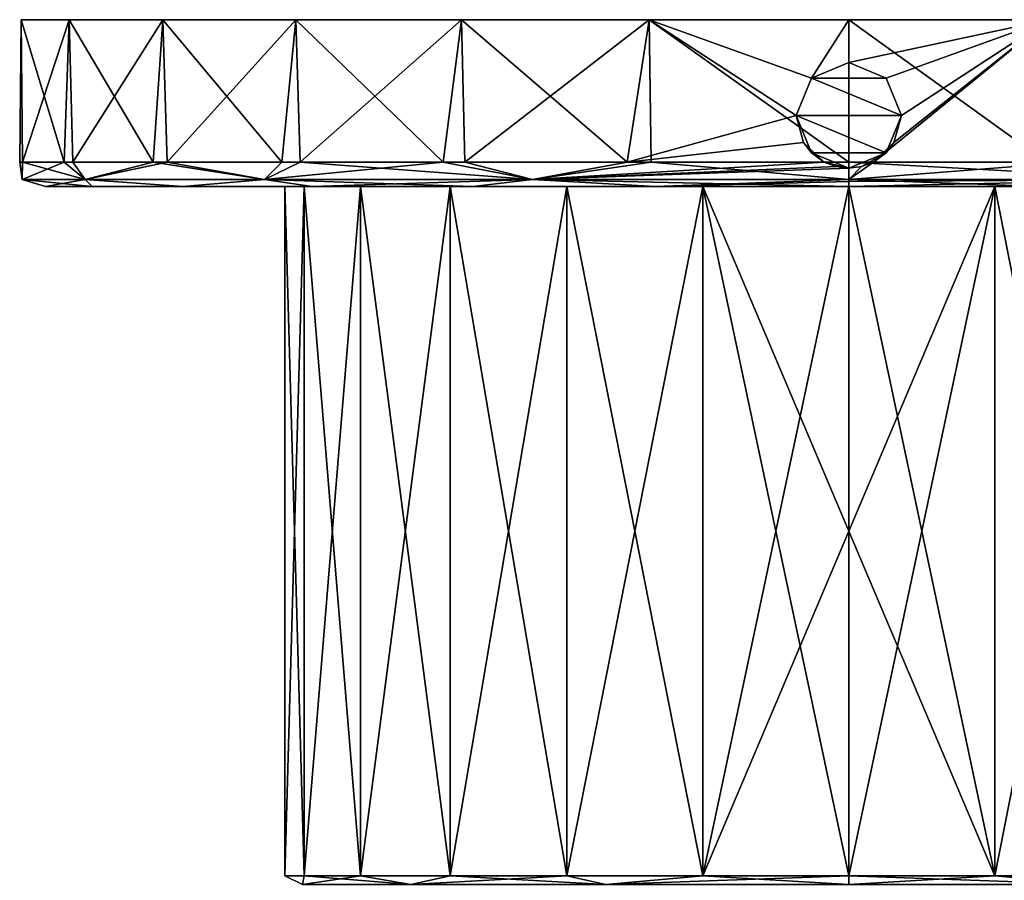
# Model space of a CAD drawing. Header units: metres. Extents: x -34 to 134, y -238 to 3.
# Tile 11 of 18: x 66 to 106, y -32 to 3. Entities that reach past the tile are written whole.
import ezdxf

# ---------------------------------------------------------------- set-up
doc = ezdxf.new("R2010")
doc.units = ezdxf.units.M
doc.layers.add('solid_509518_A225', color=7, linetype='CONTINUOUS')

msp = doc.modelspace()

# ---------------------------------------------------------------- linework, layer by layer
at = {"layer": 'solid_509518_A225'}
for points in [[(66.186867, -2.5, -3.558887), (66.247902, 3.3, 4.099165), (66.247902, 3.3, -4.097331)], [(66.186867, -2.5, -3.558887), (66.30703, -2.5, 4.559863), (66.247902, 3.3, 4.099165)], [(67.995125, -2.5, -11.474617), (66.186867, -2.5, -3.558887), (66.247902, 3.3, -4.097331)], [(66.247902, 3.3, -4.097331), (66.247902, 3.3, 4.099165), (68.20945, 3.3, 12.057484)], [(66.30703, -2.5, 4.559863), (68.20945, 3.3, 12.057484), (66.247902, 3.3, 4.099165)], [(68.20945, 3.3, -12.05565), (66.247902, 3.3, -4.097331), (68.20945, 3.3, 12.057484)], [(67.995125, -2.5, -11.474617), (66.247902, 3.3, -4.097331), (68.20945, 3.3, -12.05565)], [(66.30703, -2.5, 4.559863), (68.348763, -2.5, 12.41861), (68.20945, 3.3, 12.057484)], [(71.62867, -2.5, -18.735878), (67.995125, -2.5, -11.474617), (68.20945, 3.3, -12.05565)], [(68.20945, 3.3, -12.05565), (69.033073, 3.3, 1.350699), (70.014366, 3.3, 0.929238)], [(68.20945, 3.3, 12.057484), (72.018547, 3.3, 19.315117), (69.033073, 3.3, 1.350699)], [(68.20945, 3.3, -12.05565), (68.20945, 3.3, 12.057484), (69.033073, 3.3, 1.350699)], [(70.64827, 3.3, -6.201989), (68.20945, 3.3, -12.05565), (70.014366, 3.3, 0.929238)], [(68.348763, -2.5, 12.41861), (72.018547, 3.3, 19.315117), (68.20945, 3.3, 12.057484)], [(70.64827, 3.3, -6.201989), (72.018547, 3.3, -19.313284), (68.20945, 3.3, -12.05565)], [(71.62867, -2.5, -18.735878), (68.20945, 3.3, -12.05565), (72.018547, 3.3, -19.313284)], [(68.348763, -2.5, 12.41861), (72.19561, -2.5, 19.569155), (72.018547, 3.3, 19.315117)], [(70.39975, 3.3, 9.199194), (70.39975, 3.300225, 9.199194), (69.033073, 3.3, 1.350699)], [(70.014366, 3.3, 0.929238), (69.033073, 3.3, 1.350699), (70.39975, 3.300225, 9.199194)], [(72.018547, 3.3, 19.315117), (70.39975, 3.3, 9.199194), (69.033073, 3.3, 1.350699)], [(70.64827, 3.299817, -6.201989), (70.014366, 3.3, 0.929238), (70.39975, 3.300225, 9.199194)], [(70.64827, 3.3, -6.201989), (70.014366, 3.3, 0.929238), (70.64827, 3.299817, -6.201989)], [(73.72171, 3.3, 16.440136), (73.72171, 3.300457, 16.440136), (70.39975, 3.300225, 9.199194)], [(70.64827, 3.299817, -6.201989), (70.39975, 3.300225, 9.199194), (73.72171, 3.300457, 16.440136)], [(70.39975, 3.3, 9.199194), (73.72171, 3.3, 16.440136), (70.39975, 3.300225, 9.199194)], [(72.018547, 3.3, 19.315117), (73.72171, 3.3, 16.440136), (70.39975, 3.3, 9.199194)], [(72.953796, 3.299662, -12.979953), (70.64827, 3.299817, -6.201989), (73.72171, 3.300457, 16.440136)], [(70.64827, 3.3, -6.201989), (70.64827, 3.299817, -6.201989), (72.953796, 3.299662, -12.979953)], [(70.64827, 3.3, -6.201989), (72.953796, 3.299662, -12.979953), (72.953796, 3.3, -12.979953)], [(70.64827, 3.3, -6.201989), (72.953796, 3.3, -12.979953), (72.018547, 3.3, -19.313284)], [(76.880272, -2.5, -24.928549), (71.62867, -2.5, -18.735878), (72.018547, 3.3, -19.313284)], [(72.018547, 3.3, 19.315117), (77.453827, 3.3, 25.450283), (73.72171, 3.3, 16.440136)], [(72.19561, -2.5, 19.569155), (77.453827, 3.3, 25.450283), (72.018547, 3.3, 19.315117)], [(76.799644, 3.3, -19.018639), (77.453827, 3.3, -25.448448), (72.018547, 3.3, -19.313284)], [(76.880272, -2.5, -24.928549), (72.018547, 3.3, -19.313284), (77.453827, 3.3, -25.448448)], [(72.953796, 3.3, -12.979953), (76.799644, 3.3, -19.018639), (72.018547, 3.3, -19.313284)], [(72.19561, -2.5, 19.569155), (77.628189, -2.5, 25.603693), (77.453827, 3.3, 25.450283)], [(76.799644, 3.299545, -19.018639), (72.953796, 3.299662, -12.979953), (73.72171, 3.300457, 16.440136)], [(72.953796, 3.3, -12.979953), (72.953796, 3.299662, -12.979953), (76.799644, 3.299545, -19.018639)], [(72.953796, 3.3, -12.979953), (76.799644, 3.299545, -19.018639), (76.799644, 3.3, -19.018639)], [(78.779526, 3.30068, 22.59523), (77.098259, 3.3, -2.113251), (73.72171, 3.300457, 16.440136)], [(78.779526, 3.3, 22.59523), (78.779526, 3.30068, 22.59523), (73.72171, 3.300457, 16.440136)], [(76.799644, 3.299545, -19.018639), (73.72171, 3.300457, 16.440136), (77.098259, 3.3, -2.113251)], [(73.72171, 3.3, 16.440136), (78.779526, 3.3, 22.59523), (73.72171, 3.300457, 16.440136)], [(77.453827, 3.3, 25.450283), (78.779526, 3.3, 22.59523), (73.72171, 3.3, 16.440136)], [(76.799644, 3.299545, -19.018639), (77.098259, 3.3, -2.113251), (78.477936, 3.299855, -8.1081)], [(76.799644, 3.3, -19.018639), (76.799644, 3.299545, -19.018639), (81.966782, 3.299471, -23.974133)], [(76.799644, 3.3, -19.018639), (81.966782, 3.299471, -23.974133), (81.966782, 3.3, -23.974133)], [(76.799644, 3.3, -19.018639), (81.966782, 3.3, -23.974133), (77.453827, 3.3, -25.448448)], [(76.799644, 3.299545, -19.018639), (78.477936, 3.299855, -8.1081), (81.39724, 3.299744, -13.522836)], [(81.966782, 3.299471, -23.974133), (76.799644, 3.299545, -19.018639), (81.39724, 3.299744, -13.522836)], [(83.450439, -2.5, -29.699451), (76.880272, -2.5, -24.928549), (77.453827, 3.3, -25.448448)], [(78.779526, 3.30068, 22.59523), (79.707085, 3.3, -3.233729), (77.098259, 3.3, -2.113251)], [(77.098259, 3.3, -2.113251), (79.707085, 3.3, -3.233729), (78.477936, 3.3, -8.1081)], [(78.477936, 3.299855, -8.1081), (77.098259, 3.3, -2.113251), (78.477936, 3.3, -8.1081)], [(77.453827, 3.3, 25.450283), (84.199409, 3.3, 30.106422), (78.779526, 3.3, 22.59523)], [(77.628189, -2.5, 25.603693), (84.199409, 3.3, 30.106422), (77.453827, 3.3, 25.450283)], [(81.966782, 3.3, -23.974133), (84.199409, 3.3, -30.104588), (77.453827, 3.3, -25.448448)], [(83.450439, -2.5, -29.699451), (77.453827, 3.3, -25.448448), (84.199409, 3.3, -30.104588)], [(77.628189, -2.5, 25.603693), (84.33667, -2.5, 30.178062), (84.199409, 3.3, 30.106422)], [(78.477936, 3.3, -8.1081), (79.707085, 3.3, -3.233729), (81.39724, 3.3, -13.522836)], [(78.477936, 3.299855, -8.1081), (78.477936, 3.3, -8.1081), (81.39724, 3.3, -13.522836)], [(81.39724, 3.299744, -13.522836), (78.477936, 3.299855, -8.1081), (81.39724, 3.3, -13.522836)], [(85.239105, 3.300879, 27.257902), (79.707085, 3.3, -3.233729), (78.779526, 3.30068, 22.59523)], [(85.239105, 3.3, 27.257902), (85.239105, 3.300879, 27.257902), (78.779526, 3.30068, 22.59523)], [(78.779526, 3.3, 22.59523), (85.239105, 3.3, 27.257902), (78.779526, 3.30068, 22.59523)], [(84.199409, 3.3, 30.106422), (85.239105, 3.3, 27.257902), (78.779526, 3.3, 22.59523)], [(85.239105, 3.300879, 27.257902), (81.459381, 3.29987, -8.859526), (79.707085, 3.3, -3.233729)], [(81.459381, 3.3, -8.859526), (79.707085, 3.3, -3.233729), (81.459381, 3.29987, -8.859526)], [(81.39724, 3.3, -13.522836), (79.707085, 3.3, -3.233729), (81.459381, 3.3, -8.859526)], [(81.39724, 3.3, -13.522836), (81.459381, 3.3, -8.859526), (84.736076, 3.3, -13.756806)], [(81.39724, 3.3, -13.522836), (84.736076, 3.3, -13.756806), (85.647346, 3.3, -17.970119)], [(81.39724, 3.299744, -13.522836), (81.39724, 3.3, -13.522836), (85.647346, 3.3, -17.970119)], [(85.647346, 3.299674, -17.970119), (81.39724, 3.299744, -13.522836), (85.647346, 3.3, -17.970119)], [(81.966782, 3.299471, -23.974133), (81.39724, 3.299744, -13.522836), (85.647346, 3.299674, -17.970119)], [(85.239105, 3.300879, 27.257902), (84.736076, 3.299776, -13.756806), (81.459381, 3.29987, -8.859526)], [(81.459381, 3.3, -8.859526), (81.459381, 3.29987, -8.859526), (84.736076, 3.299776, -13.756806)], [(84.736076, 3.3, -13.756806), (81.459381, 3.3, -8.859526), (84.736076, 3.299776, -13.756806)], [(81.966782, 3.3, -23.974133), (81.966782, 3.299471, -23.974133), (88.160934, 3.299446, -27.564217)], [(81.966782, 3.3, -23.974133), (88.160934, 3.299446, -27.564217), (88.160934, 3.3, -27.564217)], [(81.966782, 3.3, -23.974133), (88.160934, 3.3, -27.564217), (84.199409, 3.3, -30.104588)], [(88.160934, 3.299446, -27.564217), (81.966782, 3.299471, -23.974133), (85.647346, 3.299674, -17.970119)], [(90.964447, -2.5, -32.776497), (83.450439, -2.5, -29.699451), (84.199409, 3.3, -30.104588)], [(84.199409, 3.3, 30.106422), (91.863266, 3.3, 33.012939), (85.239105, 3.3, 27.257902)], [(84.33667, -2.5, 30.178062), (91.863266, 3.3, 33.012939), (84.199409, 3.3, 30.106422)], [(88.160934, 3.3, -27.564217), (91.863266, 3.3, -33.011105), (84.199409, 3.3, -30.104588)], [(90.964447, -2.5, -32.776497), (84.199409, 3.3, -30.104588), (91.863266, 3.3, -33.011105)], [(84.33667, -2.5, 30.178062), (91.938454, -2.5, 33.03138), (91.863266, 3.3, 33.012939)], [(85.239105, 3.300879, 27.257902), (89.267784, 3.299728, -17.522936), (84.736076, 3.299776, -13.756806)], [(84.736076, 3.3, -13.756806), (84.736076, 3.299776, -13.756806), (89.267784, 3.299728, -17.522936)], [(89.267784, 3.3, -17.522936), (84.736076, 3.3, -13.756806), (89.267784, 3.299728, -17.522936)], [(85.647346, 3.3, -17.970119), (84.736076, 3.3, -13.756806), (89.267784, 3.3, -17.522936)], [(92.673767, 3.301041, 30.120163), (89.267784, 3.299728, -17.522936), (85.239105, 3.300879, 27.257902)], [(92.673767, 3.3, 30.120163), (92.673767, 3.301041, 30.120163), (85.239105, 3.300879, 27.257902)], [(85.239105, 3.3, 27.257902), (92.673767, 3.3, 30.120163), (85.239105, 3.300879, 27.257902)], [(91.863266, 3.3, 33.012939), (92.673767, 3.3, 30.120163), (85.239105, 3.3, 27.257902)], [(85.647346, 3.3, -17.970119), (89.267784, 3.3, -17.522936), (90.924217, 3.3, -21.131817)], [(85.647346, 3.299674, -17.970119), (85.647346, 3.3, -17.970119), (90.924217, 3.3, -21.131817)], [(90.924217, 3.29965, -21.131817), (85.647346, 3.299674, -17.970119), (90.924217, 3.3, -21.131817)], [(88.160934, 3.299446, -27.564217), (85.647346, 3.299674, -17.970119), (90.924217, 3.29965, -21.131817)], [(88.160934, 3.3, -27.564217), (88.160934, 3.299446, -27.564217), (95.029343, 3.299471, -29.584427)], [(88.160934, 3.3, -27.564217), (95.029343, 3.299471, -29.584427), (95.029343, 3.3, -29.584427)], [(88.160934, 3.3, -27.564217), (95.029343, 3.3, -29.584427), (91.863266, 3.3, -33.011105)], [(95.029343, 3.299471, -29.584427), (88.160934, 3.299446, -27.564217), (90.924217, 3.29965, -21.131817)], [(92.673767, 3.301041, 30.120163), (94.681923, 3.299728, -19.848276), (89.267784, 3.299728, -17.522936)], [(89.267784, 3.3, -17.522936), (89.267784, 3.299728, -17.522936), (94.681923, 3.299728, -19.848276)], [(94.681923, 3.3, -19.848276), (89.267784, 3.3, -17.522936), (94.681923, 3.299728, -19.848276)], [(90.924217, 3.3, -21.131817), (89.267784, 3.3, -17.522936), (94.681923, 3.3, -19.848276)], [(90.924217, 3.3, -21.131817), (94.681923, 3.3, -19.848276), (96.85038, 3.3, -22.781759)], [(90.924217, 3.29965, -21.131817), (90.924217, 3.3, -21.131817), (96.85038, 3.3, -22.781759)], [(96.85038, 3.299674, -22.781759), (90.924217, 3.29965, -21.131817), (96.85038, 3.3, -22.781759)], [(95.029343, 3.299471, -29.584427), (90.924217, 3.29965, -21.131817), (96.85038, 3.299674, -22.781759)], [(97.849998, -0.6, -33.931038), (90.964447, -2.5, -32.776497), (91.863266, 3.3, -33.011105)], [(91.863266, 3.3, 33.012939), (100, 3.3, 34.000916), (92.673767, 3.3, 30.120163)], [(100, -2.5, 34.000916), (100, 3.3, 34.000916), (91.863266, 3.3, 33.012939)], [(91.938454, -2.5, 33.03138), (100, -2.5, 34.000916), (91.863266, 3.3, 33.012939)], [(95.029343, 3.3, -29.584427), (100, 3.3, -33.999084), (91.863266, 3.3, -33.011105)], [(98.479721, 0.920279, -33.965076), (91.863266, 3.3, -33.011105), (100, 3.3, -33.999084)], [(98.479721, 0.920279, -33.965076), (97.849998, -0.6, -33.931038), (91.863266, 3.3, -33.011105)], [(100.592407, 3.301155, 30.992947), (94.681923, 3.299728, -19.848276), (92.673767, 3.301041, 30.120163)], [(100.592407, 3.3, 30.992947), (100.592407, 3.301155, 30.992947), (92.673767, 3.301041, 30.120163)], [(92.673767, 3.3, 30.120163), (100.592407, 3.3, 30.992947), (92.673767, 3.301041, 30.120163)], [(100, 3.3, 34.000916), (100.592407, 3.3, 30.992947), (92.673767, 3.3, 30.120163)], [(100.592407, 3.301155, 30.992947), (100.533363, 3.299776, -20.541647), (94.681923, 3.299728, -19.848276)], [(94.681923, 3.3, -19.848276), (94.681923, 3.299728, -19.848276), (100.533363, 3.299776, -20.541647)], [(100.533363, 3.3, -20.541647), (94.681923, 3.3, -19.848276), (100.533363, 3.299776, -20.541647)], [(96.85038, 3.3, -22.781759), (94.681923, 3.3, -19.848276), (100.533363, 3.3, -20.541647)], [(95.029343, 3.3, -29.584427), (95.029343, 3.299471, -29.584427), (102.180832, 3.299545, -29.91971)], [(95.029343, 3.3, -29.584427), (102.180832, 3.299545, -29.91971), (102.180832, 3.3, -29.91971)], [(95.029343, 3.3, -29.584427), (102.180832, 3.3, -29.91971), (100, 3.3, -33.999084)], [(102.180832, 3.299545, -29.91971), (95.029343, 3.299471, -29.584427), (96.85038, 3.299674, -22.781759)], [(96.85038, 3.3, -22.781759), (100.533363, 3.3, -20.541647), (103.001907, 3.3, -22.801916)], [(96.85038, 3.299674, -22.781759), (96.85038, 3.3, -22.781759), (103.001907, 3.3, -22.801916)], [(103.001907, 3.299744, -22.801916), (96.85038, 3.299674, -22.781759), (103.001907, 3.3, -22.801916)], [(102.180832, 3.299545, -29.91971), (96.85038, 3.299674, -22.781759), (103.001907, 3.299744, -22.801916)], [(98.479721, 0.920279, -33.965076), (100, 3.3, -33.999084), (100, 1.55, -33.999084)], [(108.136734, 3.3, 33.012939), (100.592407, 3.3, 30.992947), (100, 3.3, 34.000916)], [(108.061546, -2.5, 33.03138), (108.136734, 3.3, 33.012939), (100, 3.3, 34.000916)], [(100, -2.5, 34.000916), (108.061546, -2.5, 33.03138), (100, 3.3, 34.000916)], [(102.180832, 3.3, -29.91971), (108.136734, 3.3, -33.011105), (100, 3.3, -33.999084)], [(100, 1.55, -33.999084), (100, 3.3, -33.999084), (108.136734, 3.3, -33.011105)], [(101.520279, 0.920279, -33.965076), (100, 1.55, -33.999084), (108.136734, 3.3, -33.011105)], [(100.592407, 3.301155, 30.992947), (106.341019, 3.29987, -19.546043), (100.533363, 3.299776, -20.541647)], [(100.533363, 3.3, -20.541647), (100.533363, 3.299776, -20.541647), (106.341019, 3.29987, -19.546043)], [(106.341019, 3.3, -19.546043), (100.533363, 3.3, -20.541647), (106.341019, 3.29987, -19.546043)], [(103.001907, 3.3, -22.801916), (100.533363, 3.3, -20.541647), (106.341019, 3.3, -19.546043)], [(108.471977, 3.301214, 29.818602), (106.341019, 3.29987, -19.546043), (100.592407, 3.301155, 30.992947)], [(108.471977, 3.3, 29.818602), (108.471977, 3.301214, 29.818602), (100.592407, 3.301155, 30.992947)], [(100.592407, 3.3, 30.992947), (108.471977, 3.3, 29.818602), (100.592407, 3.301155, 30.992947)], [(108.136734, 3.3, 33.012939), (108.471977, 3.3, 29.818602), (100.592407, 3.3, 30.992947)], [(101.006233, -2.5, -33.984188), (101.842308, -1.708331, -33.949131), (108.136734, 3.3, -33.011105)], [(109.035553, -2.5, -32.776497), (101.006233, -2.5, -33.984188), (108.136734, 3.3, -33.011105)], [(102.150002, -0.6, -33.931038), (101.520279, 0.920279, -33.965076), (108.136734, 3.3, -33.011105)], [(101.842308, -1.708331, -33.949131), (102.150002, -0.6, -33.931038), (108.136734, 3.3, -33.011105)], [(102.180832, 3.3, -29.91971), (102.180832, 3.299545, -29.91971), (109.208122, 3.299662, -28.550974)], [(102.180832, 3.3, -29.91971), (109.208122, 3.299662, -28.550974), (109.208122, 3.3, -28.550974)], [(102.180832, 3.3, -29.91971), (109.208122, 3.3, -28.550974), (108.136734, 3.3, -33.011105)], [(102.180832, 3.299545, -29.91971), (103.001907, 3.299744, -22.801916), (108.938759, 3.299855, -21.190845)], [(109.208122, 3.299662, -28.550974), (102.180832, 3.299545, -29.91971), (108.938759, 3.299855, -21.190845)], [(103.001907, 3.3, -22.801916), (106.341019, 3.3, -19.546043), (108.938759, 3.3, -21.190845)], [(103.001907, 3.299744, -22.801916), (103.001907, 3.3, -22.801916), (108.938759, 3.3, -21.190845)], [(108.938759, 3.299855, -21.190845), (103.001907, 3.299744, -22.801916), (108.938759, 3.3, -21.190845)], [(108.471977, 3.301214, 29.818602), (111.627411, 3.3, -16.943319), (106.341019, 3.29987, -19.546043)], [(106.341019, 3.3, -19.546043), (106.341019, 3.29987, -19.546043), (111.627411, 3.3, -16.943319)], [(108.938759, 3.3, -21.190845), (106.341019, 3.3, -19.546043), (111.627411, 3.3, -16.943319)], [(98.479721, 0.92028, -28.999083), (98.479721, 0.920279, -33.965076), (100, 1.55, -33.999084)], [(98.479721, 0.92028, -28.999083), (100, 1.55, -33.999084), (100, 1.55, -28.999083)], [(98.479721, 0.92028, -28.999083), (100, 1.55, -28.999083), (101.520279, 0.92028, -28.999083)], [(100, 1.55, -28.999083), (100, 1.55, -33.999084), (101.520279, 0.920279, -33.965076)], [(100, 1.55, -28.999083), (101.520279, 0.920279, -33.965076), (101.520279, 0.92028, -28.999083)], [(98.479721, 0.92028, -28.999083), (97.849998, -0.6, -28.999083), (98.479721, 0.920279, -33.965076)], [(98.479721, 0.92028, -28.999083), (102.150002, -0.6, -28.999083), (97.849998, -0.6, -28.999083)], [(97.849998, -0.6, -28.999083), (97.849998, -0.6, -33.931038), (98.479721, 0.920279, -33.965076)], [(98.479721, 0.92028, -28.999083), (101.520279, 0.92028, -28.999083), (102.150002, -0.6, -28.999083)], [(101.520279, 0.92028, -28.999083), (101.520279, 0.920279, -33.965076), (102.150002, -0.6, -33.931038)], [(101.520279, 0.92028, -28.999083), (102.150002, -0.6, -33.931038), (102.150002, -0.6, -28.999083)], [(97.849998, -0.6, -33.931038), (98.157692, -1.708331, -33.949131), (90.964447, -2.5, -32.776497)], [(98.479721, -2.12028, -28.999083), (98.157692, -1.708331, -33.949131), (97.849998, -0.6, -33.931038)], [(98.479721, -2.12028, -28.999083), (97.849998, -0.6, -33.931038), (97.849998, -0.6, -28.999083)], [(101.520279, -2.12028, -28.999083), (98.479721, -2.12028, -28.999083), (97.849998, -0.6, -28.999083)], [(102.150002, -0.6, -28.999083), (101.520279, -2.12028, -28.999083), (97.849998, -0.6, -28.999083)], [(102.150002, -0.6, -28.999083), (101.842308, -1.708331, -33.949131), (101.520279, -2.12028, -28.999083)], [(102.150002, -0.6, -28.999083), (102.150002, -0.6, -33.931038), (101.842308, -1.708331, -33.949131)], [(98.157692, -1.708331, -33.949131), (98.993767, -2.5, -33.984188), (90.964447, -2.5, -32.776497)], [(98.479721, -2.12028, -28.999083), (98.993767, -2.5, -33.984188), (98.157692, -1.708331, -33.949131)], [(101.520279, -2.12028, -28.999083), (101.842308, -1.708331, -33.949131), (101.006233, -2.5, -33.984188)], [(100, -2.75, -28.999083), (98.993767, -2.5, -33.984188), (98.479721, -2.12028, -28.999083)], [(101.520279, -2.12028, -28.999083), (100, -2.75, -28.999083), (98.479721, -2.12028, -28.999083)], [(101.520279, -2.12028, -28.999083), (100.521912, -2.685691, -33.977684), (100, -2.75, -33.967327)], [(101.520279, -2.12028, -28.999083), (100, -2.75, -33.967327), (100, -2.75, -28.999083)], [(101.520279, -2.12028, -28.999083), (101.006233, -2.5, -33.984188), (100.521912, -2.685691, -33.977684)], [(66.292892, -3.207107, 0.000917), (66.30703, -2.5, 4.559863), (66.186867, -2.5, -3.558887)], [(66.292892, -3.207107, 0.000917), (66.186867, -2.5, -3.558887), (67.995125, -2.5, -11.474617)], [(66.292892, -3.207107, 0.000917), (68.858696, -3.207107, 12.900068), (66.30703, -2.5, 4.559863)], [(68.858696, -3.207107, -12.898234), (66.292892, -3.207107, 0.000917), (67.995125, -2.5, -11.474617)], [(68.858696, -3.207107, 12.900068), (68.348763, -2.5, 12.41861), (66.30703, -2.5, 4.559863)], [(68.858696, -3.207107, -12.898234), (67.995125, -2.5, -11.474617), (71.62867, -2.5, -18.735878)], [(68.858696, -3.207107, 12.900068), (72.19561, -2.5, 19.569155), (68.348763, -2.5, 12.41861)], [(68.858696, -3.207107, 12.900068), (76.165474, -3.207107, 23.835442), (72.19561, -2.5, 19.569155)], [(76.165474, -3.207107, -23.833607), (68.858696, -3.207107, -12.898234), (71.62867, -2.5, -18.735878)], [(76.165474, -3.207107, -23.833607), (71.62867, -2.5, -18.735878), (76.880272, -2.5, -24.928549)], [(76.165474, -3.207107, 23.835442), (77.628189, -2.5, 25.603693), (72.19561, -2.5, 19.569155)], [(76.165474, -3.207107, 23.835442), (87.100845, -3.207107, 31.142223), (77.628189, -2.5, 25.603693)], [(76.165474, -3.207107, -23.833607), (76.880272, -2.5, -24.928549), (83.450439, -2.5, -29.699451)], [(87.100845, -3.207107, -31.140388), (76.165474, -3.207107, -23.833607), (83.450439, -2.5, -29.699451)], [(87.100845, -3.207107, 31.142223), (84.33667, -2.5, 30.178062), (77.628189, -2.5, 25.603693)], [(87.100845, -3.207107, -31.140388), (83.450439, -2.5, -29.699451), (90.964447, -2.5, -32.776497)], [(87.100845, -3.207107, 31.142223), (91.938454, -2.5, 33.03138), (84.33667, -2.5, 30.178062)], [(87.100845, -3.207107, 31.142223), (100, -3.207107, 33.708023), (91.938454, -2.5, 33.03138)], [(87.100845, -3.207107, -31.140388), (90.964447, -2.5, -32.776497), (98.993767, -2.5, -33.984188)], [(99.478096, -2.685693, -33.977684), (87.100845, -3.207107, -31.140388), (98.993767, -2.5, -33.984188)], [(99.478096, -2.685693, -33.977684), (100, -2.75, -33.967327), (87.100845, -3.207107, -31.140388)], [(87.100845, -3.207107, -31.140388), (100, -2.75, -33.967327), (100, -3.207107, -33.706188)], [(100, -3.207107, 33.708023), (100, -2.5, 34.000916), (91.938454, -2.5, 33.03138)], [(100, -2.75, -28.999083), (99.478096, -2.685693, -33.977684), (98.993767, -2.5, -33.984188)], [(100, -2.75, -28.999083), (100, -2.75, -33.967327), (99.478096, -2.685693, -33.977684)], [(100, -3.207107, -33.706188), (101.006233, -2.5, -33.984188), (109.035553, -2.5, -32.776497)], [(100, -3.207107, -33.706188), (100.521912, -2.685691, -33.977684), (101.006233, -2.5, -33.984188)], [(112.899155, -3.207107, -31.140388), (100, -3.207107, -33.706188), (109.035553, -2.5, -32.776497)], [(112.899155, -3.207107, 31.142223), (108.061546, -2.5, 33.03138), (100, -2.5, 34.000916)], [(100, -3.207107, 33.708023), (112.899155, -3.207107, 31.142223), (100, -2.5, 34.000916)], [(100, -3.207107, -33.706188), (100, -2.75, -33.967327), (100.521912, -2.685691, -33.977684)], [(66.292892, -3.207107, 0.000917), (67.240608, -3.5, -3.976793), (67.240608, -3.5, 3.978627)], [(68.858696, -3.207107, -12.898234), (67.240608, -3.5, -3.976793), (66.292892, -3.207107, 0.000917)], [(66.292892, -3.207107, 0.000917), (67.240608, -3.5, 3.978627), (69.144463, -3.5, 11.702881)], [(66.292892, -3.207107, 0.000917), (69.144463, -3.5, 11.702881), (68.858696, -3.207107, 12.900068)], [(68.858696, -3.207107, -12.898234), (69.144463, -3.5, -11.701046), (67.240608, -3.5, -3.976793)], [(68.858696, -3.207107, -12.898234), (72.841537, -3.5, -18.745224), (69.144463, -3.5, -11.701046)], [(76.165474, -3.207107, -23.833607), (72.841537, -3.5, -18.745224), (68.858696, -3.207107, -12.898234)], [(68.858696, -3.207107, 12.900068), (69.144463, -3.5, 11.702881), (72.841537, -3.5, 18.747059)], [(68.858696, -3.207107, 12.900068), (72.841537, -3.5, 18.747059), (76.165474, -3.207107, 23.835442)], [(76.165474, -3.207107, -23.833607), (78.116959, -3.5, -24.699944), (72.841537, -3.5, -18.745224)], [(76.165474, -3.207107, 23.835442), (72.841537, -3.5, 18.747059), (78.116959, -3.5, 24.701777)], [(87.100845, -3.207107, -31.140388), (78.116959, -3.5, -24.699944), (76.165474, -3.207107, -23.833607)], [(76.165474, -3.207107, 23.835442), (78.116959, -3.5, 24.701777), (84.664139, -3.5, 29.22097)], [(76.165474, -3.207107, 23.835442), (84.664139, -3.5, 29.22097), (87.100845, -3.207107, 31.142223)], [(87.100845, -3.207107, -31.140388), (84.664139, -3.5, -29.219135), (78.116959, -3.5, -24.699944)], [(87.100845, -3.207107, -31.140388), (92.102592, -3.5, -32.040165), (84.664139, -3.5, -29.219135)], [(87.100845, -3.207107, 31.142223), (84.664139, -3.5, 29.22097), (92.102592, -3.5, 32.042)], [(87.100845, -3.207107, -31.140388), (100, -3.207107, -33.706188), (92.102592, -3.5, -32.040165)], [(87.100845, -3.207107, 31.142223), (92.102592, -3.5, 32.042), (100, -3.5, 33.000916)], [(87.100845, -3.207107, 31.142223), (100, -3.5, 33.000916), (100, -3.207107, 33.708023)], [(100, -3.290569, -33.611454), (92.102592, -3.5, -32.040165), (100, -3.207107, -33.706188)], [(112.899155, -3.207107, -31.140388), (107.897408, -3.5, -32.040165), (100, -3.5, -32.999084)], [(100, -3.290569, -33.611454), (112.899155, -3.207107, -31.140388), (100, -3.5, -32.999084)], [(100, -3.207107, 33.708023), (100, -3.5, 33.000916), (107.897408, -3.5, 32.042)], [(100, -3.207107, 33.708023), (107.897408, -3.5, 32.042), (112.899155, -3.207107, 31.142223)], [(100, -3.290569, -33.611454), (100, -3.207107, -33.706188), (112.899155, -3.207107, -31.140388)], [(67.240608, -3.5, 3.978627), (67.240608, -3.5, -3.976793), (69.144463, -3.5, -11.701046)], [(69.144463, -3.5, 11.702881), (67.240608, -3.5, 3.978627), (69.144463, -3.5, -11.701046)], [(69.144463, -3.5, 11.702881), (69.144463, -3.5, -11.701046), (72.841537, -3.5, -18.745224)], [(72.841537, -3.5, 18.747059), (69.144463, -3.5, 11.702881), (72.841537, -3.5, -18.745224)], [(72.841537, -3.5, 18.747059), (72.841537, -3.5, -18.745224), (78.116959, -3.5, -24.699944)], [(77.000916, -3.5, 0.001957), (72.841537, -3.5, 18.747059), (78.116959, -3.5, -24.699944)], [(77.784698, -3.5, 5.954784), (78.116959, -3.5, 24.701777), (72.841537, -3.5, 18.747059)], [(77.000916, -3.5, 0.001957), (77.784698, -3.5, 5.954784), (72.841537, -3.5, 18.747059)], [(77.000916, -3.5, 0.001957), (77.001236, -31.60405, 0.002709), (77.785027, -31.603882, 5.955536)], [(77.784531, -3.5, -5.950892), (77.001236, -31.60405, 0.002709), (77.000916, -3.5, 0.001957)], [(77.000916, -3.5, 0.001957), (77.785027, -31.603882, 5.955536), (77.784698, -3.5, 5.954784)], [(77.784531, -3.5, -5.950892), (77.000916, -3.5, 0.001957), (78.116959, -3.5, -24.699944)], [(77.784531, -3.5, -5.950892), (77.784859, -31.6042, -5.95014), (77.001236, -31.60405, 0.002709)], [(80.082169, -3.5, -11.498086), (77.784859, -31.6042, -5.95014), (77.784531, -3.5, -5.950892)], [(80.082169, -3.5, -11.498086), (77.784531, -3.5, -5.950892), (78.116959, -3.5, -24.699944)], [(77.784698, -3.5, 5.954784), (77.785027, -31.603882, 5.955536), (80.082809, -31.603706, 11.502666)], [(77.784698, -3.5, 5.954784), (80.082809, -31.603706, 11.502666), (80.082489, -3.5, 11.501914)], [(77.784698, -3.5, 5.954784), (80.082489, -3.5, 11.501914), (78.116959, -3.5, 24.701777)], [(80.082169, -3.5, -11.498086), (80.082489, -31.604322, -11.497334), (77.784859, -31.6042, -5.95014)], [(80.082169, -3.5, -11.498086), (78.116959, -3.5, -24.699944), (84.664139, -3.5, -29.219135)], [(83.737686, -3.5, 16.265318), (84.664139, -3.5, 29.22097), (78.116959, -3.5, 24.701777)], [(80.082489, -3.5, 11.501914), (83.737686, -3.5, 16.265318), (78.116959, -3.5, 24.701777)], [(83.737228, -3.5, -16.261593), (80.082489, -31.604322, -11.497334), (80.082169, -3.5, -11.498086)], [(83.737228, -3.5, -16.261593), (80.082169, -3.5, -11.498086), (84.664139, -3.5, -29.219135)], [(83.737228, -3.5, -16.261593), (83.737549, -31.604406, -16.260841), (80.082489, -31.604322, -11.497334)], [(80.082489, -3.5, 11.501914), (80.082809, -31.603706, 11.502666), (83.738007, -31.603537, 16.266069)], [(80.082489, -3.5, 11.501914), (83.738007, -31.603537, 16.266069), (83.737686, -3.5, 16.265318)], [(88.500633, -3.5, -19.91679), (83.737549, -31.604406, -16.260841), (83.737228, -3.5, -16.261593)], [(88.500633, -3.5, -19.91679), (83.737228, -3.5, -16.261593), (84.664139, -3.5, -29.219135)], [(88.500633, -3.5, -19.91679), (88.500954, -31.60445, -19.916037), (83.737549, -31.604406, -16.260841)], [(83.737686, -3.5, 16.265318), (83.738007, -31.603537, 16.266069), (88.501518, -31.603384, 19.921131)], [(83.737686, -3.5, 16.265318), (88.501518, -31.603384, 19.921131), (88.50119, -3.5, 19.92038)], [(83.737686, -3.5, 16.265318), (88.50119, -3.5, 19.92038), (84.664139, -3.5, 29.22097)], [(88.500633, -3.5, -19.91679), (84.664139, -3.5, -29.219135), (92.102592, -3.5, -32.040165)], [(88.50119, -3.5, 19.92038), (92.102592, -3.5, 32.042), (84.664139, -3.5, 29.22097)], [(94.04776, -3.5, -22.214577), (88.500954, -31.60445, -19.916037), (88.500633, -3.5, -19.91679)], [(94.04776, -3.5, -22.214577), (88.500633, -3.5, -19.91679), (92.102592, -3.5, -32.040165)], [(94.04776, -3.5, -22.214577), (94.04808, -31.604448, -22.213825), (88.500954, -31.60445, -19.916037)], [(88.50119, -3.5, 19.92038), (88.501518, -31.603384, 19.921131), (94.048706, -31.60326, 22.218763)], [(88.50119, -3.5, 19.92038), (94.048706, -31.60326, 22.218763), (94.048386, -3.5, 22.218012)], [(88.50119, -3.5, 19.92038), (94.048386, -3.5, 22.218012), (92.102592, -3.5, 32.042)], [(100, -3.290569, -33.611454), (100, -3.5, -32.999084), (92.102592, -3.5, -32.040165)], [(94.04776, -3.5, -22.214577), (92.102592, -3.5, -32.040165), (100, -3.5, -32.999084)], [(94.048386, -3.5, 22.218012), (100, -3.5, 33.000916), (92.102592, -3.5, 32.042)], [(94.04776, -3.5, -22.214577), (100.000587, -3.5, -22.998367), (94.04808, -31.604448, -22.213825)], [(94.04776, -3.5, -22.214577), (100, -3.5, -32.999084), (100.000587, -3.5, -22.998367)], [(94.04808, -31.604448, -22.213825), (100.000587, -3.5, -22.998367), (100.000748, -17.5522, -22.997992)], [(94.048386, -3.5, 22.218012), (100.001396, -17.551584, 23.002008), (100.001236, -3.5, 23.001633)], [(94.048386, -3.5, 22.218012), (100.001236, -3.5, 23.001633), (100, -3.5, 33.000916)], [(94.048386, -3.5, 22.218012), (100.001556, -31.60317, 23.002384), (100.001396, -17.551584, 23.002008)], [(94.048386, -3.5, 22.218012), (94.048706, -31.60326, 22.218763), (100.001556, -31.60317, 23.002384)], [(100, -3.5, 33.000916), (100.001236, -3.5, 23.001633), (105.954063, -3.5, 22.217844)], [(107.897408, -3.5, 32.042), (100, -3.5, 33.000916), (105.954063, -3.5, 22.217844)], [(107.897408, -3.5, -32.040165), (100.000587, -3.5, -22.998367), (100, -3.5, -32.999084)], [(100.000748, -17.5522, -22.997992), (100.000587, -3.5, -22.998367), (105.953438, -3.5, -22.214745)], [(107.897408, -3.5, -32.040165), (105.953438, -3.5, -22.214745), (100.000587, -3.5, -22.998367)], [(100.000908, -31.604401, -22.997616), (100.000748, -17.5522, -22.997992), (105.953438, -3.5, -22.214745)], [(105.953758, -31.604311, -22.213993), (100.000908, -31.604401, -22.997616), (105.953438, -3.5, -22.214745)], [(105.954384, -31.603123, 22.218596), (105.954063, -3.5, 22.217844), (100.001236, -3.5, 23.001633)], [(100.001396, -17.551584, 23.002008), (105.954384, -31.603123, 22.218596), (100.001236, -3.5, 23.001633)], [(105.953758, -31.604311, -22.213993), (105.953438, -3.5, -22.214745), (111.500633, -3.5, -19.917112)], [(107.897408, -3.5, -32.040165), (111.500633, -3.5, -19.917112), (105.953438, -3.5, -22.214745)], [(111.500954, -31.604185, -19.916361), (105.953758, -31.604311, -22.213993), (111.500633, -3.5, -19.917112)], [(111.501518, -31.603121, 19.920807), (111.50119, -3.5, 19.920055), (105.954063, -3.5, 22.217844)], [(107.897408, -3.5, 32.042), (105.954063, -3.5, 22.217844), (111.50119, -3.5, 19.920055)], [(105.954384, -31.603123, 22.218596), (111.501518, -31.603121, 19.920807), (105.954063, -3.5, 22.217844)], [(94.04808, -31.604448, -22.213825), (100.000748, -17.5522, -22.997992), (100.000908, -31.604401, -22.997616)], [(100.001396, -17.551584, 23.002008), (100.001556, -31.60317, 23.002384), (105.954384, -31.603123, 22.218596)], [(77.785027, -31.603882, 5.955536), (77.001236, -31.60405, 0.002709), (77.720741, -31.957458, 5.088102)], [(77.001236, -31.60405, 0.002709), (77.720596, -31.957731, -5.082686), (77.720741, -31.957458, 5.088102)], [(77.001236, -31.60405, 0.002709), (77.784859, -31.6042, -5.95014), (77.720596, -31.957731, -5.082686)], [(77.784859, -31.6042, -5.95014), (80.082489, -31.604322, -11.497334), (77.720596, -31.957731, -5.082686)], [(80.082489, -31.604322, -11.497334), (82.133408, -31.957926, -14.246311), (77.720596, -31.957731, -5.082686)], [(77.785027, -31.603882, 5.955536), (77.720741, -31.957458, 5.088102), (82.133812, -31.957163, 14.251603)], [(80.082809, -31.603706, 11.502666), (77.785027, -31.603882, 5.955536), (82.133812, -31.957163, 14.251603)], [(80.082489, -31.604322, -11.497334), (83.737549, -31.604406, -16.260841), (82.133408, -31.957926, -14.246311)], [(83.738007, -31.603537, 16.266069), (80.082809, -31.603706, 11.502666), (82.133812, -31.957163, 14.251603)], [(83.737549, -31.604406, -16.260841), (88.500954, -31.60445, -19.916037), (82.133408, -31.957926, -14.246311)], [(88.500954, -31.60445, -19.916037), (90.085167, -31.958004, -20.587807), (82.133408, -31.957926, -14.246311)], [(83.738007, -31.603537, 16.266069), (82.133812, -31.957163, 14.251603), (90.085747, -31.956902, 20.592875)], [(88.501518, -31.603384, 19.921131), (83.738007, -31.603537, 16.266069), (90.085747, -31.956902, 20.592875)], [(88.500954, -31.60445, -19.916037), (94.04808, -31.604448, -22.213825), (90.085167, -31.958004, -20.587807)], [(94.048706, -31.60326, 22.218763), (88.501518, -31.603384, 19.921131), (90.085747, -31.956902, 20.592875)], [(90.085167, -31.958004, -20.587807), (100.000908, -31.604401, -22.997616), (100.000916, -31.957951, -22.85116)], [(94.04808, -31.604448, -22.213825), (100.000908, -31.604401, -22.997616), (90.085167, -31.958004, -20.587807)], [(94.048706, -31.60326, 22.218763), (90.085747, -31.956902, 20.592875), (100.001564, -31.956728, 22.855947)], [(94.048706, -31.60326, 22.218763), (100.001564, -31.956728, 22.855947), (100.001556, -31.60317, 23.002384)], [(100.000916, -31.957951, -22.85116), (100.000908, -31.604401, -22.997616), (105.953758, -31.604311, -22.213993)], [(109.916733, -31.957775, -20.588085), (100.000916, -31.957951, -22.85116), (105.953758, -31.604311, -22.213993)], [(109.917313, -31.956675, 20.592594), (105.954384, -31.603123, 22.218596), (100.001556, -31.60317, 23.002384)], [(109.917313, -31.956675, 20.592594), (100.001556, -31.60317, 23.002384), (100.001564, -31.956728, 22.855947)], [(109.916733, -31.957775, -20.588085), (105.953758, -31.604311, -22.213993), (111.500954, -31.604185, -19.916361)], [(109.917313, -31.956675, 20.592594), (111.501518, -31.603121, 19.920807), (105.954384, -31.603123, 22.218596)]]:
    msp.add_3dface(points, dxfattribs=at)

doc.saveas('drawing.dxf')
